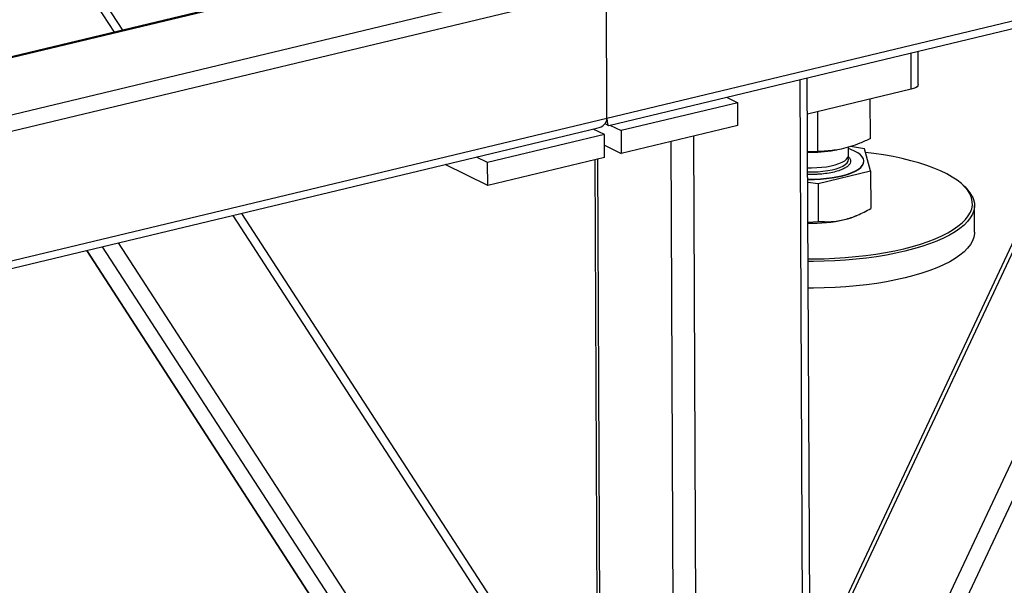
# Model space of a CAD drawing. Header units: millimetres. Extents: x 5 to 589, y 5 to 415.
# Tile 69 of 115: x 440.21 to 454.09, y 286.44 to 294.41. Entities that reach past the tile are written whole.
import ezdxf

# ---------------------------------------------------------------- set-up
doc = ezdxf.new("R2010")
doc.units = ezdxf.units.MM
doc.layers.add('TRAIT-FORT', color=4, linetype='Continuous', lineweight=25)

msp = doc.modelspace()

# ---------------------------------------------------------------- linework, layer by layer
at = {"layer": 'TRAIT-FORT', "color": 4, "linetype": 'Continuous', "lineweight": 25}
for p, q in [((472.70474, 298.82721), (448.48658, 293.0215)), ((448.51329, 292.92277), (472.56317, 298.68814)), ((445.53663, 295.18105), (422.32952, 289.61772)), ((445.44045, 295.17299), (422.34721, 289.63695)), ((448.23924, 295.02261), (421.83439, 288.69269)), ((448.47842, 294.84751), (421.79142, 288.44995)), ((441.66366, 294.2676), (441.34132, 294.76483)), ((448.48658, 293.0215), (448.47842, 294.84751)), ((441.54431, 294.23899), (441.22197, 294.73622)), ((450.4499, 283.12597), (455.66766, 294.25912)), ((455.59545, 294.24181), (450.49666, 283.3625)), ((452.77494, 293.43242), (452.77266, 293.94384)), ((452.87366, 293.49718), (452.87156, 293.96755)), ((450.46286, 280.22497), (456.8772, 293.91126)), ((450.60527, 279.95868), (457.11221, 293.84255)), ((451.2482, 285.48123), (451.21207, 293.56973)), ((451.3471, 285.50494), (451.31097, 293.59344)), ((452.77494, 293.43242), (451.31325, 293.08202)), ((450.33191, 293.24329), (448.68602, 292.84873)), ((450.17389, 293.32085), (450.33191, 293.24329)), ((450.33335, 292.92106), (450.33191, 293.24329)), ((452.20076, 292.7366), (452.19827, 293.29418)), ((451.46043, 292.55457), (451.45791, 293.1167)), ((448.48658, 293.0215), (421.79958, 286.62395)), ((421.82629, 286.52521), (448.34501, 292.88243)), ((448.45089, 292.79237), (448.29287, 292.86993)), ((448.45879, 292.94724), (448.50729, 292.92343)), ((448.528, 292.92629), (448.68602, 292.84873)), ((448.68602, 292.84873), (448.68746, 292.5265)), ((450.33335, 292.92106), (448.68746, 292.5265)), ((448.45089, 292.79237), (446.805, 292.3978)), ((448.45233, 292.47013), (448.45089, 292.79237)), ((449.42542, 285.13912), (449.39167, 292.69531)), ((449.74338, 285.12048), (449.7092, 292.77143)), ((448.45156, 292.64228), (448.68746, 292.5265)), ((451.46043, 292.55457), (451.31562, 292.55149)), ((451.69278, 292.57196), (451.72584, 292.5776)), ((451.89233, 292.50333), (451.89183, 292.61676)), ((452.11879, 292.5927), (451.91754, 292.62351)), ((452.20278, 292.28449), (452.11879, 292.5927)), ((446.805, 292.3978), (446.64698, 292.47536)), ((448.45233, 292.47013), (446.80644, 292.07557)), ((448.31601, 292.43745), (448.34625, 285.6688)), ((448.38661, 285.64899), (448.35624, 292.44709)), ((452.10859, 292.41393), (452.10857, 292.4193)), ((446.80644, 292.07557), (446.20685, 292.36985)), ((446.80644, 292.07557), (446.805, 292.3978)), ((451.46245, 292.10246), (452.20278, 292.28449)), ((452.20278, 292.28449), (452.20516, 291.75163)), ((451.31753, 292.12464), (451.46245, 292.10246)), ((451.46245, 292.10246), (451.46483, 291.56959)), ((453.50941, 292.07819), (453.48269, 292.10138)), ((453.66862, 291.41926), (453.66694, 291.7952)), ((448.68128, 283.22966), (443.22016, 291.65387)), ((448.61428, 283.54573), (443.33951, 291.68248)), ((451.99243, 291.64567), (452.01639, 291.6559)), ((451.32006, 291.55764), (451.46483, 291.56959)), ((441.14911, 291.15738), (446.83541, 282.38582)), ((446.84501, 282.38812), (441.15871, 291.15968)), ((447.06531, 282.44093), (441.37901, 291.2125)), ((447.24158, 282.5695), (441.6037, 291.26636))]:
    msp.add_line(p, q, dxfattribs=at)
at = {"layer": 'TRAIT-FORT', "color": 4, "linetype": 'Continuous', "lineweight": 25, "flags": 128}
for points in [[(452.87366, 293.49718), (452.86992, 293.48298), (452.85756, 293.46822), (452.83704, 293.45453), (452.80914, 293.44245), (452.77494, 293.43242)], [(451.31734, 292.1673), (451.32355, 292.16715), (451.41005, 292.16702), (451.4961, 292.17039), (451.5805, 292.1772), (451.66206, 292.18737), (451.73965, 292.20074), (451.81216, 292.21714), (451.87858, 292.23633), (451.93798, 292.25805), (451.98953, 292.28198), (452.0325, 292.30779), (452.06629, 292.33512), (452.09042, 292.36359), (452.10456, 292.3928), (452.1085, 292.42233), (452.10219, 292.45177), (452.08573, 292.48071), (452.05934, 292.50875), (452.02338, 292.53548), (451.97838, 292.56054), (451.92495, 292.58356), (451.89192, 292.59535)], [(451.31663, 292.32639), (451.37187, 292.32537), (451.4435, 292.32706), (451.51386, 292.33215), (451.58157, 292.34052), (451.64532, 292.35202), (451.70387, 292.36641), (451.75608, 292.38343), (451.80093, 292.40273), (451.83754, 292.42395), (451.86522, 292.44667), (451.88341, 292.47045), (451.89177, 292.49482), (451.89233, 292.50333)], [(451.31736, 292.16193), (451.32357, 292.16178), (451.41007, 292.16165), (451.49612, 292.16502), (451.58052, 292.17183), (451.66209, 292.182), (451.73967, 292.19537), (451.81218, 292.21177), (451.87861, 292.23096), (451.93801, 292.25268), (451.98956, 292.27661), (452.03252, 292.30242), (452.06631, 292.32975), (452.09044, 292.35822), (452.10458, 292.38743), (452.10859, 292.41393)], [(451.84558, 292.37137), (451.87093, 292.3944), (451.88669, 292.41836), (451.89256, 292.44281), (451.88841, 292.46726), (451.8853, 292.47437)], [(453.60434, 291.95375), (453.57334, 292.00404), (453.53255, 292.05348), (453.48216, 292.10184), (453.42237, 292.14891), (453.35347, 292.19447), (453.27577, 292.23832), (453.1896, 292.28027), (453.09535, 292.32012), (452.99345, 292.35771), (452.88434, 292.39285), (452.76852, 292.4254), (452.64651, 292.45522), (452.51884, 292.48215), (452.3861, 292.5061), (452.24886, 292.52694), (452.13268, 292.54174)], [(451.31689, 292.26826), (451.31842, 292.2682), (451.39008, 292.26733), (451.46153, 292.26988), (451.53135, 292.2758), (451.59819, 292.28497), (451.66075, 292.29722), (451.71782, 292.3123), (451.76827, 292.32992), (451.81114, 292.34974), (451.84558, 292.37137)], [(451.32237, 291.04096), (451.39569, 291.041), (451.54642, 291.04365), (451.6964, 291.04973), (451.84498, 291.05921), (451.99149, 291.07206), (452.13527, 291.08821), (452.27568, 291.10759), (452.41209, 291.13011), (452.5439, 291.15569), (452.67052, 291.18419), (452.79138, 291.21549), (452.90594, 291.24946), (453.01369, 291.28594), (453.11415, 291.32477), (453.20687, 291.36577), (453.29144, 291.40877), (453.36747, 291.45357), (453.43463, 291.49996), (453.49262, 291.54775), (453.54118, 291.59672), (453.5801, 291.64665), (453.60919, 291.69732), (453.62833, 291.7485), (453.63743, 291.79996), (453.63646, 291.85148), (453.62541, 291.90281), (453.60434, 291.95375)], [(453.63261, 291.92869), (453.65394, 291.87711), (453.66513, 291.82512), (453.66611, 291.77296), (453.65689, 291.72084), (453.63751, 291.66902), (453.60805, 291.61771), (453.56865, 291.56714), (453.51947, 291.51756), (453.46075, 291.46916), (453.39274, 291.42218), (453.31574, 291.37681), (453.2301, 291.33327), (453.13621, 291.29175), (453.03448, 291.25243), (452.92537, 291.21549), (452.80935, 291.18109), (452.68696, 291.14939), (452.55874, 291.12053), (452.42526, 291.09463), (452.28712, 291.07182), (452.14493, 291.05219), (451.99933, 291.03584), (451.85097, 291.02283), (451.70051, 291.01323), (451.54863, 291.00707), (451.396, 291.00439), (451.32253, 291.00434)], [(453.66862, 291.41926), (453.66779, 291.39701), (453.65857, 291.3449), (453.63919, 291.29307), (453.60973, 291.24176), (453.57033, 291.1912), (453.52115, 291.14161), (453.46243, 291.09322), (453.39441, 291.04623), (453.31742, 291.00087), (453.23178, 290.95733), (453.13789, 290.91581), (453.03616, 290.87649), (452.92704, 290.83954), (452.81103, 290.80515), (452.68864, 290.77345), (452.56042, 290.74458), (452.42694, 290.71869), (452.2888, 290.69588), (452.14661, 290.67625), (452.00101, 290.6599), (451.85265, 290.64689), (451.70219, 290.63729), (451.55031, 290.63113), (451.39768, 290.62845), (451.32421, 290.6284)]]:
    msp.add_lwpolyline(points, dxfattribs=at)
at = {"layer": 'TRAIT-FORT', "color": 4, "linetype": 'Continuous', "lineweight": 25}
for centre, radius, start, end in [((451.37245, 294.50604), 1.96043, 268.339576, 279.404398), ((453.18077, 291.68188), 0.51485, 28.644981, 50.332553), ((451.38202, 293.56186), 2.01875, 268.242919, 282.975238), ((451.60578, 292.56918), 1.00119, 283.252458, 292.718176)]:
    msp.add_arc(centre, radius, start, end, dxfattribs=at)
for centre, major_axis, ratio, start_param, end_param in [((448.24811, 293.03548), (0.23781, -0.02638), 0.67094711, 5.20514421, 6.36050543), ((448.24811, 293.03548), (0.23781, -0.02638), 0.67094711, 5.20514421, 6.36050543), ((448.53027, 293.10312), (0.02003, 0.18056), 0.21505585, 2.06355155, 3.21891278), ((448.53027, 293.10312), (0.02003, 0.18056), 0.21505585, 2.06355155, 3.21891278)]:
    msp.add_ellipse(centre, major_axis=major_axis, ratio=ratio, start_param=start_param, end_param=end_param, dxfattribs=at)
for points, knots in [([(452.20076, 292.7366), (452.15139, 292.71393), (452.05789, 292.671), (451.92032, 292.62238), (451.79818, 292.59012), (451.68487, 292.56999), (451.57493, 292.55789), (451.49983, 292.55571), (451.46043, 292.55457)], [0, 0, 0, 0, 0.20206835, 0.38269984, 0.55531458, 0.69299169, 0.83889419, 1, 1, 1, 1]), ([(451.88567, 292.48369), (451.88629, 292.48326), (451.90351, 292.4715), (451.91367, 292.45192), (451.92177, 292.42695), (451.92118, 292.40244), (451.90912, 292.3729), (451.88391, 292.35112), (451.87166, 292.34054)], [0, 0, 0, 0, 0.009770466, 0.269836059, 0.397312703, 0.524824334, 0.769320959, 1, 1, 1, 1]), ([(451.87166, 292.34054), (451.85623, 292.33046), (451.82445, 292.30969), (451.75475, 292.28232), (451.66861, 292.25893), (451.56822, 292.2417), (451.47759, 292.2333), (451.40409, 292.23075), (451.35643, 292.23008), (451.32773, 292.23172), (451.31705, 292.23233)], [0, 0, 0, 0, 0.145951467, 0.300645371, 0.46177051, 0.626314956, 0.790859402, 0.871514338, 0.95219141, 1, 1, 1, 1]), ([(451.83529, 291.59465), (451.8973, 291.61323), (452.0227, 291.65079), (452.1439, 291.71777), (452.20516, 291.75163)], [0, 0, 0, 0, 0.49451073, 1, 1, 1, 1]), ([(451.46483, 291.56959), (451.52502, 291.56645), (451.61578, 291.56172), (451.74036, 291.57412), (451.80358, 291.5878), (451.83529, 291.59465)], [0, 0, 0, 0, 0.49525132, 0.7468182, 1, 1, 1, 1])]:
    msp.add_open_spline(points, degree=3, knots=knots, dxfattribs=at)

doc.saveas('drawing.dxf')
